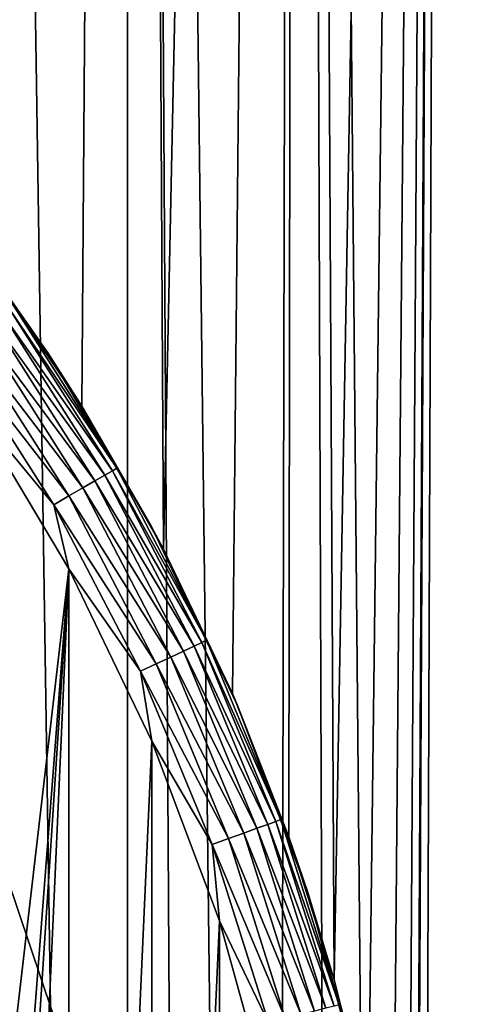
# Model space of a CAD drawing. Header units: metres. Extents: x -30 to 30, y -95 to 0.
# Tile 41 of 57: x 9.9 to 12.2, y -43.9 to -38.6. Entities that reach past the tile are written whole.
import ezdxf

# ---------------------------------------------------------------- set-up
doc = ezdxf.new("R2010")
doc.units = ezdxf.units.M
doc.layers.add('solid_122542', color=7, linetype='CONTINUOUS')

msp = doc.modelspace()

# ---------------------------------------------------------------- linework, layer by layer
at = {"layer": 'solid_122542'}
for points in [[(9.671354, -39.89962, -12.430905), (9.462458, -7, -12.590337), (10.443178, -7, -11.78981)], [(10.438838, -71.11071, 11.793776), (10.443178, -7, 11.78981), (9.462458, -7, 12.590337)], [(10.039922, -70.925217, 12.135175), (10.438838, -71.11071, 11.793776), (9.462458, -7, 12.590337)], [(9.633485, -70.754005, 12.460276), (10.039922, -70.925217, 12.135175), (9.462458, -7, 12.590337)], [(10.194398, -40.670586, -12.005696), (9.671354, -39.89962, -12.430905), (10.443178, -7, -11.78981)], [(10.635123, -41.440994, -11.617085), (10.194398, -40.670586, -12.005696), (10.443178, -7, -11.78981)], [(10.438838, -71.11071, 11.793776), (10.830075, -71.310776, 11.435557), (10.443178, -7, 11.78981)], [(10.635123, -41.440994, -11.617085), (10.443178, -7, -11.78981), (11.359247, -7, -10.909645)], [(11.213313, -71.525681, 11.060022), (11.359247, -7, 10.909645), (10.443178, -7, 11.78981)], [(10.830075, -71.310776, 11.435557), (11.213313, -71.525681, 11.060022), (10.443178, -7, 11.78981)], [(11.006111, -42.219238, -11.266233), (10.635123, -41.440994, -11.617085), (11.359247, -7, -10.909645)], [(11.311036, -42.991959, -10.960062), (11.006111, -42.219238, -11.266233), (11.359247, -7, -10.909645)], [(11.213313, -71.525681, 11.060022), (11.58767, -71.755424, 10.667164), (11.359247, -7, 10.909645)], [(11.553981, -43.762177, -10.703645), (11.311036, -42.991959, -10.960062), (11.359247, -7, -10.909645)], [(11.553981, -43.762177, -10.703645), (11.359247, -7, -10.909645), (12.199476, -7, -9.961647)], [(11.952314, -72, 10.256993), (12.199476, -7, 9.961647), (11.359247, -7, 10.909645)], [(11.58767, -71.755424, 10.667164), (11.952314, -72, 10.256993), (11.359247, -7, 10.909645)], [(11.740466, -44.51709, -10.49876), (11.553981, -43.762177, -10.703645), (12.199476, -7, -9.961647)], [(11.871938, -45.250408, -10.34986), (11.740466, -44.51709, -10.49876), (12.199476, -7, -9.961647)], [(11.954741, -45.965488, -10.254105), (11.871938, -45.250408, -10.34986), (12.199476, -7, -9.961647)], [(11.952313, -72, -10.256993), (11.997599, -47.324348, -10.203927), (12.199476, -7, -9.961647)], [(12.724573, -72, -9.281255), (11.952313, -72, -10.256993), (12.199476, -7, -9.961647)], [(11.952314, -72, 10.256993), (12.724576, -72, 9.28125), (12.199476, -7, 9.961647)], [(11.997039, -46.655647, -10.204585), (11.954741, -45.965488, -10.254105), (12.199476, -7, -9.961647)], [(11.997599, -47.324348, -10.203927), (11.997039, -46.655647, -10.204585), (12.199476, -7, -9.961647)], [(12.724573, -72, -9.281255), (12.199476, -7, -9.961647), (12.96187, -7, -8.946608)], [(12.724576, -72, 9.28125), (12.96187, -7, 8.946608), (12.199476, -7, 9.961647)], [(10.014878, -40.389236, -22.5), (9.381978, -39.518124, -22.5), (9.671354, -39.89962, -12.430905)], [(9.821955, -40.122593, -22.597546), (9.381978, -39.518124, -22.5), (10.014878, -40.389236, -22.5)], [(10.014878, -40.389236, -22.5), (9.671354, -39.89962, -12.430905), (10.194398, -40.670586, -12.005696)], [(9.798616, -40.138935, -22.691433), (9.821955, -40.122593, -22.597546), (10.383985, -41.004803, -22.597546)], [(10.383985, -41.004803, -22.597546), (9.821955, -40.122593, -22.597546), (10.014878, -40.389236, -22.5)], [(9.709692, -40.201202, -22.853762), (9.760709, -40.165478, -22.777948), (10.319235, -41.042187, -22.777948)], [(9.760709, -40.165478, -22.777948), (9.798616, -40.138935, -22.691433), (10.359311, -41.019051, -22.691433)], [(10.319235, -41.042187, -22.777948), (9.760709, -40.165478, -22.777948), (10.359311, -41.019051, -22.691433)], [(10.359311, -41.019051, -22.691433), (9.798616, -40.138935, -22.691433), (10.383985, -41.004803, -22.597546)], [(9.64753, -40.244728, -22.915953), (9.709692, -40.201202, -22.853762), (10.265298, -41.073326, -22.853762)], [(10.265298, -41.073326, -22.853762), (9.709692, -40.201202, -22.853762), (10.319235, -41.042187, -22.777948)], [(9.576615, -40.29438, -22.962128), (9.64753, -40.244728, -22.915953), (10.199578, -41.111271, -22.915953)], [(10.199578, -41.111271, -22.915953), (9.64753, -40.244728, -22.915953), (10.265298, -41.073326, -22.853762)], [(9.49968, -40.348251, -22.990507), (9.576615, -40.29438, -22.962128), (10.124606, -41.154556, -22.962128)], [(10.124606, -41.154556, -22.962128), (9.576615, -40.29438, -22.962128), (10.199578, -41.111271, -22.915953)], [(10.043268, -41.201515, -22.990507), (9.594055, -40.659794, -23), (9.49968, -40.348251, -22.990507)], [(10.043268, -41.201515, -22.990507), (9.49968, -40.348251, -22.990507), (10.124606, -41.154556, -22.962128)], [(10.567146, -41.313576, -22.5), (10.014878, -40.389236, -22.5), (10.194398, -40.670586, -12.005696)], [(10.383985, -41.004803, -22.597546), (10.014878, -40.389236, -22.5), (10.567146, -41.313576, -22.5)], [(9.594055, -40.659794, -23), (10.125227, -41.54771, -23), (9.650209, -45.610111, -23)], [(10.043268, -41.201515, -22.990507), (10.125227, -41.54771, -23), (9.594055, -40.659794, -23)], [(10.567146, -41.313576, -22.5), (10.194398, -40.670586, -12.005696), (10.635123, -41.440994, -11.617085)], [(10.319235, -41.042187, -22.777948), (10.359311, -41.019051, -22.691433), (10.841166, -41.944683, -22.691433)], [(10.359311, -41.019051, -22.691433), (10.383985, -41.004803, -22.597546), (10.866986, -41.93264, -22.597546)], [(10.841166, -41.944683, -22.691433), (10.359311, -41.019051, -22.691433), (10.866986, -41.93264, -22.597546)], [(10.866986, -41.93264, -22.597546), (10.383985, -41.004803, -22.597546), (10.567146, -41.313576, -22.5)], [(10.199578, -41.111271, -22.915953), (10.265298, -41.073326, -22.853762), (10.742779, -41.990559, -22.853762)], [(10.265298, -41.073326, -22.853762), (10.319235, -41.042187, -22.777948), (10.799224, -41.964237, -22.777948)], [(10.742779, -41.990559, -22.853762), (10.265298, -41.073326, -22.853762), (10.799224, -41.964237, -22.777948)], [(10.799224, -41.964237, -22.777948), (10.319235, -41.042187, -22.777948), (10.841166, -41.944683, -22.691433)], [(10.124606, -41.154556, -22.962128), (10.199578, -41.111271, -22.915953), (10.674003, -42.022633, -22.915953)], [(10.674003, -42.022633, -22.915953), (10.199578, -41.111271, -22.915953), (10.742779, -41.990559, -22.853762)], [(10.043268, -41.201515, -22.990507), (10.124606, -41.154556, -22.962128), (10.595543, -42.059216, -22.962128)], [(10.595543, -42.059216, -22.962128), (10.124606, -41.154556, -22.962128), (10.674003, -42.022633, -22.915953)], [(10.510422, -42.098911, -22.990507), (10.125227, -41.54771, -23), (10.043268, -41.201515, -22.990507)], [(10.510422, -42.098911, -22.990507), (10.043268, -41.201515, -22.990507), (10.595543, -42.059216, -22.962128)], [(10.567146, -41.313576, -22.5), (10.635123, -41.440994, -11.617085), (11.006111, -42.219238, -11.266233)], [(11.034333, -42.283699, -22.5), (10.567146, -41.313576, -22.5), (11.006111, -42.219238, -11.266233)], [(10.866986, -41.93264, -22.597546), (10.567146, -41.313576, -22.5), (11.034333, -42.283699, -22.5)], [(10.125227, -41.54771, -23), (9.59406, -53.340199, -23), (9.738808, -47.463188, -23)], [(10.125227, -41.54771, -23), (10.125231, -52.452282, -23), (9.59406, -53.340199, -23)], [(10.125227, -41.54771, -23), (9.73881, -46.536846, -23), (9.650209, -45.610111, -23)], [(10.125227, -41.54771, -23), (9.738808, -47.463188, -23), (9.73881, -46.536846, -23)], [(10.125227, -41.54771, -23), (10.572568, -42.476128, -23), (10.125231, -52.452282, -23)], [(10.510422, -42.098911, -22.990507), (10.572568, -42.476128, -23), (10.125227, -41.54771, -23)], [(10.742779, -41.990559, -22.853762), (10.799224, -41.964237, -22.777948), (11.197025, -42.924618, -22.777948)], [(10.799224, -41.964237, -22.777948), (10.841166, -41.944683, -22.691433), (11.240511, -42.908787, -22.691433)], [(11.197025, -42.924618, -22.777948), (10.799224, -41.964237, -22.777948), (11.240511, -42.908787, -22.691433)], [(10.841166, -41.944683, -22.691433), (10.866986, -41.93264, -22.597546), (11.267283, -42.899044, -22.597546)], [(11.240511, -42.908787, -22.691433), (10.841166, -41.944683, -22.691433), (11.267283, -42.899044, -22.597546)], [(11.267283, -42.899044, -22.597546), (10.866986, -41.93264, -22.597546), (11.034333, -42.283699, -22.5)], [(10.595543, -42.059216, -22.962128), (10.674003, -42.022633, -22.915953), (11.067191, -42.97187, -22.915953)], [(10.674003, -42.022633, -22.915953), (10.742779, -41.990559, -22.853762), (11.138501, -42.945919, -22.853762)], [(11.067191, -42.97187, -22.915953), (10.674003, -42.022633, -22.915953), (11.138501, -42.945919, -22.853762)], [(11.138501, -42.945919, -22.853762), (10.742779, -41.990559, -22.853762), (11.197025, -42.924618, -22.777948)], [(10.510422, -42.098911, -22.990507), (10.595543, -42.059216, -22.962128), (10.985842, -43.00148, -22.962128)], [(10.985842, -43.00148, -22.962128), (10.595543, -42.059216, -22.962128), (11.067191, -42.97187, -22.915953)], [(10.897585, -43.033604, -22.990507), (10.572568, -42.476128, -23), (10.510422, -42.098911, -22.990507)], [(10.897585, -43.033604, -22.990507), (10.510422, -42.098911, -22.990507), (10.985842, -43.00148, -22.962128)], [(11.034333, -42.283699, -22.5), (11.006111, -42.219238, -11.266233), (11.311036, -42.991959, -10.960062)], [(11.412678, -43.291798, -22.5), (11.034333, -42.283699, -22.5), (11.311036, -42.991959, -10.960062)], [(11.267283, -42.899044, -22.597546), (11.034333, -42.283699, -22.5), (11.412678, -43.291798, -22.5)], [(10.572568, -42.476128, -23), (10.572572, -51.523865, -23), (10.125231, -52.452282, -23)], [(10.572568, -42.476128, -23), (10.936529, -43.444809, -23), (10.572572, -51.523865, -23)], [(10.897585, -43.033604, -22.990507), (10.936529, -43.444809, -23), (10.572568, -42.476128, -23)], [(11.138501, -42.945919, -22.853762), (11.197025, -42.924618, -22.777948), (11.50961, -43.916008, -22.777948)], [(11.197025, -42.924618, -22.777948), (11.240511, -42.908787, -22.691433), (11.55431, -43.904034, -22.691433)], [(11.50961, -43.916008, -22.777948), (11.197025, -42.924618, -22.777948), (11.55431, -43.904034, -22.691433)], [(11.240511, -42.908787, -22.691433), (11.267283, -42.899044, -22.597546), (11.58183, -43.89666, -22.597546)], [(11.55431, -43.904034, -22.691433), (11.240511, -42.908787, -22.691433), (11.58183, -43.89666, -22.597546)], [(11.58183, -43.89666, -22.597546), (11.267283, -42.899044, -22.597546), (11.412678, -43.291798, -22.5)], [(10.985842, -43.00148, -22.962128), (11.067191, -42.97187, -22.915953), (11.376151, -43.951771, -22.915953)], [(11.067191, -42.97187, -22.915953), (11.138501, -42.945919, -22.853762), (11.449452, -43.932129, -22.853762)], [(11.376151, -43.951771, -22.915953), (11.067191, -42.97187, -22.915953), (11.449452, -43.932129, -22.853762)], [(11.449452, -43.932129, -22.853762), (11.138501, -42.945919, -22.853762), (11.50961, -43.916008, -22.777948)], [(10.897585, -43.033604, -22.990507), (10.985842, -43.00148, -22.962128), (11.292531, -43.974174, -22.962128)], [(11.20181, -43.998486, -22.990507), (10.936529, -43.444809, -23), (10.897585, -43.033604, -22.990507)], [(11.20181, -43.998486, -22.990507), (10.897585, -43.033604, -22.990507), (11.292531, -43.974174, -22.962128)], [(11.292531, -43.974174, -22.962128), (10.985842, -43.00148, -22.962128), (11.376151, -43.951771, -22.915953)], [(11.412678, -43.291798, -22.5), (11.311036, -42.991959, -10.960062), (11.553981, -43.762177, -10.703645)], [(9.115161, -44.323467, -24.644337), (10.099169, -44.126537, -25.221687), (9.790958, -43.206963, -25.221687)], [(10.099126, -44.126389, -32.200001), (9.16589, -43.826389, -33), (9.790884, -43.206772, -32.200001)], [(10.099126, -44.126389, -32.200001), (9.790884, -43.206772, -32.200001), (9.790958, -43.206963, -25.221687)], [(10.099126, -44.126389, -32.200001), (9.790958, -43.206963, -25.221687), (10.099169, -44.126537, -25.221687)], [(11.699135, -44.32975, -22.5), (11.412678, -43.291798, -22.5), (11.553981, -43.762177, -10.703645)], [(11.58183, -43.89666, -22.597546), (11.412678, -43.291798, -22.5), (11.699135, -44.32975, -22.5)], [(10.936529, -43.444809, -23), (10.936531, -50.555183, -23), (10.572572, -51.523865, -23)], [(10.936529, -43.444809, -23), (11.210788, -44.438084, -23), (10.936531, -50.555183, -23)], [(11.20181, -43.998486, -22.990507), (11.210788, -44.438084, -23), (10.936529, -43.444809, -23)], [(11.699135, -44.32975, -22.5), (11.553981, -43.762177, -10.703645), (11.740466, -44.51709, -10.49876)], [(10.099126, -44.126389, -32.200001), (9.3068, -44.26741, -33), (9.16589, -43.826389, -33)]]:
    msp.add_3dface(points, dxfattribs=at)

doc.saveas('drawing.dxf')
